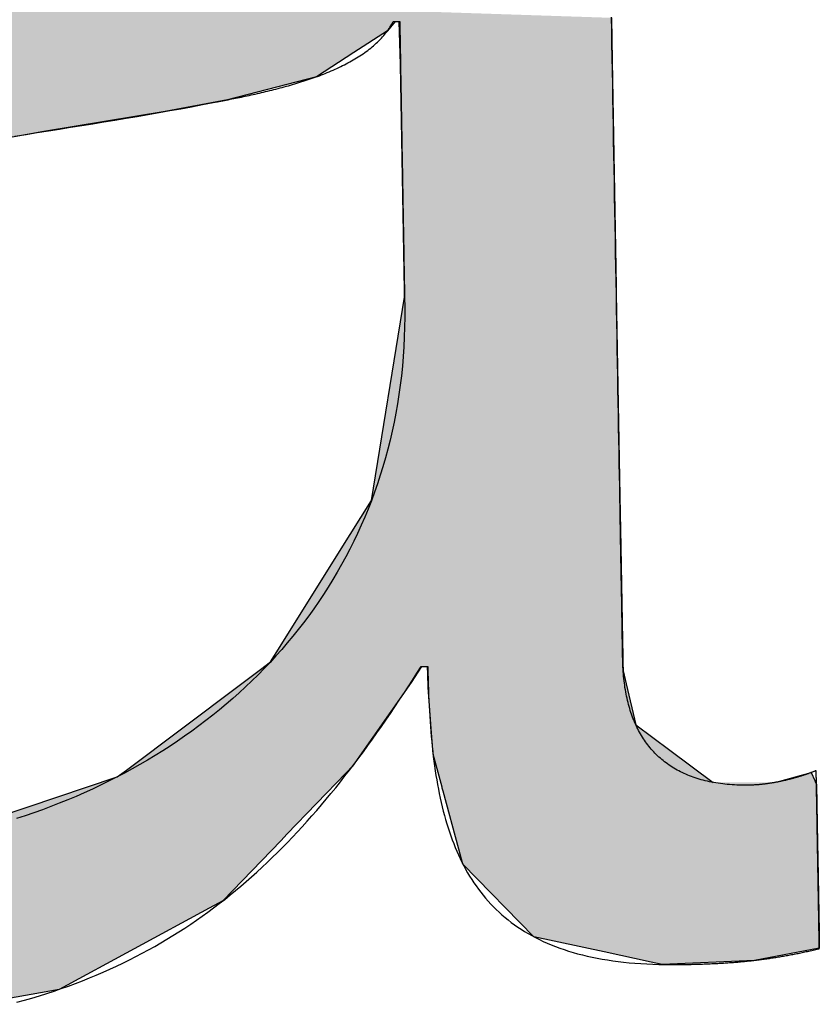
# Model space of a CAD drawing. Extents: x 562 to 7231, y 5567 to 12226.
# Tile 16 of 54: x 3399 to 3423, y 8059 to 8088. Entities that reach past the tile are written whole.
import ezdxf

# ---------------------------------------------------------------- set-up
doc = ezdxf.new("R2010")
doc.units = 0
doc.layers.get('0').update_dxf_attribs({"linetype": 'CONTINUOUS'})
doc.layers.add('LOGO', color=7, linetype='CONTINUOUS')

# ---------------------------------------------------------------- blocks, each defined once
blk = doc.blocks.new('*U40')
at = {"layer": 'LOGO', "color": 30, "linetype": 'CONTINUOUS'}
for p, q in [((43.009, 4.1285), (42.9745, 4.089)), ((43.0287, 3.9409), (43.0261, 4.1285)), ((43.9513, 4.1285), (43.9513, 3.9409)), ((42.9745, 4.089), (42.8257, 3.9965)), ((42.8257, 3.9965), (42.6612, 3.8942)), ((43.0287, 3.2064), (43.0287, 3.9409)), ((43.9513, 3.9409), (43.9513, 3.2064)), ((42.6612, 3.8942), (42.2718, 3.8005)), ((42.2718, 3.8005), (42.0008, 3.7545)), ((42.0008, 3.7545), (41.4701, 3.6761)), ((41.4701, 3.6761), (40.4232, 3.5081)), ((43.0287, 2.9576), (43.0287, 3.2064)), ((43.9513, 3.2064), (43.9513, 2.9576)), ((42.869, 2.0447), (43.0287, 2.9279)), ((43.0287, 2.9279), (43.0287, 2.9576)), ((43.9513, 2.9576), (43.9513, 2.9279)), ((43.9513, 2.9279), (43.9513, 2.0447)), ((42.7256, 1.8241), (42.869, 2.0447)), ((43.9513, 2.0447), (43.9513, 1.8241)), ((42.4603, 1.4159), (42.7256, 1.8241)), ((43.9513, 1.8241), (43.9513, 1.4159)), ((42.4168, 1.3489), (42.4603, 1.4159)), ((43.9513, 1.4159), (43.9519, 1.3489)), ((42.3731, 1.3173), (42.4168, 1.3489)), ((43.9519, 1.3489), (43.9522, 1.3173)), ((42.2787, 1.249), (42.3731, 1.3173)), ((43.0738, 1.3173), (43.0275, 1.249)), ((43.1016, 1.2837), (43.1011, 1.3173)), ((43.9522, 1.3173), (43.9525, 1.2837)), ((41.7812, 0.8891), (42.2787, 1.249)), ((43.0275, 1.249), (42.7668, 0.8891)), ((43.1025, 1.2259), (43.1016, 1.2837)), ((43.9525, 1.2837), (43.9649, 1.2259)), ((43.112, 1.0474), (43.1025, 1.2259)), ((43.9649, 1.2259), (44.0033, 1.0474)), ((43.1181, 0.9343), (43.112, 1.0474)), ((44.0033, 1.0474), (44.1494, 0.9343)), ((43.1545, 0.7905), (43.1181, 0.9343)), ((44.1494, 0.9343), (44.3353, 0.7905)), ((40.9106, 0.5972), (41.741, 0.86)), ((41.741, 0.86), (41.7812, 0.8891)), ((42.7378, 0.86), (42.4756, 0.5972)), ((42.7668, 0.8891), (42.7378, 0.86)), ((44.6268, 0.7905), (44.7641, 0.8261)), ((44.7641, 0.8261), (44.7787, 0.7905)), ((43.1555, 0.7866), (43.1545, 0.7905)), ((43.1588, 0.7734), (43.1555, 0.7866)), ((43.2233, 0.5186), (43.1588, 0.7734)), ((44.7787, 0.7905), (44.7803, 0.7866)), ((44.7803, 0.7866), (44.7857, 0.7734)), ((44.7857, 0.7734), (44.7857, 0.5186)), ((42.4493, 0.5708), (42.1915, 0.3124)), ((42.4756, 0.5972), (42.4493, 0.5708)), ((43.2399, 0.453), (43.2233, 0.5186)), ((44.7857, 0.5186), (44.7857, 0.453)), ((43.5432, 0.132), (43.2399, 0.453)), ((44.7857, 0.453), (44.7857, 0.132)), ((42.1915, 0.3124), (42.1307, 0.2809)), ((42.1307, 0.2809), (41.4713, -0.0612)), ((43.848, 0.0604), (43.5432, 0.132)), ((44.7857, 0.132), (44.7857, 0.0604)), ((44.0518, 0.0124), (43.848, 0.0604)), ((44.7857, 0.0604), (44.5022, 0.0124)), ((44.1001, 0.0011), (44.0518, 0.0124)), ((44.5022, 0.0124), (44.1001, 0.0011)), ((41.4713, -0.0612), (41.1114, -0.1199))]:
    blk.add_line(p, q, dxfattribs=at)
at = {"layer": 'LOGO', "color": 30, "linetype": 'CONTINUOUS', "extrusion": (0, 0, -1)}
for points in [[(-40.7292, 4.292), (-43.9513, 4.1285), (-39.933, 4.1285)], [(-39.933, 4.1285), (-42.9745, 4.089), (-39.7405, 4.089)], [(-39.933, 4.1285), (-43.009, 4.1285), (-42.9745, 4.089)], [(-43.0261, 4.1285), (-43.9513, 3.9409), (-43.0287, 3.9409)], [(-43.0261, 4.1285), (-43.9513, 4.1285), (-43.9513, 3.9409)], [(-39.7405, 4.089), (-42.8257, 3.9965), (-39.2899, 3.9965)], [(-39.7405, 4.089), (-42.9745, 4.089), (-42.8257, 3.9965)], [(-39.2899, 3.9965), (-42.6612, 3.8942), (-39.1234, 3.8942)], [(-39.2899, 3.9965), (-42.8257, 3.9965), (-42.6612, 3.8942)], [(-43.0287, 3.9409), (-43.9513, 3.2064), (-43.0287, 3.2064)], [(-43.0287, 3.9409), (-43.9513, 3.9409), (-43.9513, 3.2064)], [(-39.1234, 3.8942), (-42.2718, 3.8005), (-38.9709, 3.8005)], [(-39.1234, 3.8942), (-42.6612, 3.8942), (-42.2718, 3.8005)], [(-38.9709, 3.8005), (-42.0008, 3.7545), (-38.8961, 3.7545)], [(-38.9709, 3.8005), (-42.2718, 3.8005), (-42.0008, 3.7545)], [(-38.8961, 3.7545), (-41.4701, 3.6761), (-38.7684, 3.6761)], [(-38.8961, 3.7545), (-42.0008, 3.7545), (-41.4701, 3.6761)], [(-38.7684, 3.6761), (-41.4701, 3.6761), (-40.4232, 3.5081)], [(-43.0287, 3.2064), (-43.9513, 2.9576), (-43.0287, 2.9576)], [(-43.0287, 3.2064), (-43.9513, 3.2064), (-43.9513, 2.9576)], [(-43.0287, 2.9279), (-43.9513, 2.0447), (-42.869, 2.0447)], [(-43.0287, 2.9576), (-43.9513, 2.9279), (-43.0287, 2.9279)], [(-43.0287, 2.9576), (-43.9513, 2.9576), (-43.9513, 2.9279)], [(-43.0287, 2.9279), (-43.9513, 2.9279), (-43.9513, 2.0447)], [(-42.869, 2.0447), (-43.9513, 1.8241), (-42.7256, 1.8241)], [(-42.869, 2.0447), (-43.9513, 2.0447), (-43.9513, 1.8241)], [(-42.7256, 1.8241), (-43.9513, 1.4159), (-42.4603, 1.4159)], [(-42.7256, 1.8241), (-43.9513, 1.8241), (-43.9513, 1.4159)], [(-42.4603, 1.4159), (-43.9519, 1.3489), (-42.4168, 1.3489)], [(-42.4603, 1.4159), (-43.9513, 1.4159), (-43.9519, 1.3489)], [(-42.4168, 1.3489), (-43.9522, 1.3173), (-42.3731, 1.3173)], [(-42.4168, 1.3489), (-43.9519, 1.3489), (-43.9522, 1.3173)], [(-42.3731, 1.3173), (-43.0275, 1.249), (-42.2787, 1.249)], [(-42.3731, 1.3173), (-43.0738, 1.3173), (-43.0275, 1.249)], [(-43.1011, 1.3173), (-43.9525, 1.2837), (-43.1016, 1.2837)], [(-43.1011, 1.3173), (-43.9522, 1.3173), (-43.9525, 1.2837)], [(-42.2787, 1.249), (-42.7668, 0.8891), (-41.7812, 0.8891)], [(-42.2787, 1.249), (-43.0275, 1.249), (-42.7668, 0.8891)], [(-43.1016, 1.2837), (-43.9649, 1.2259), (-43.1025, 1.2259)], [(-43.1016, 1.2837), (-43.9525, 1.2837), (-43.9649, 1.2259)], [(-43.1025, 1.2259), (-44.0033, 1.0474), (-43.112, 1.0474)], [(-43.1025, 1.2259), (-43.9649, 1.2259), (-44.0033, 1.0474)], [(-43.112, 1.0474), (-44.1494, 0.9343), (-43.1181, 0.9343)], [(-43.112, 1.0474), (-44.0033, 1.0474), (-44.1494, 0.9343)], [(-43.1181, 0.9343), (-44.3353, 0.7905), (-43.1545, 0.7905)], [(-43.1181, 0.9343), (-44.1494, 0.9343), (-44.3353, 0.7905)], [(-41.741, 0.86), (-42.4756, 0.5972), (-40.9106, 0.5972)], [(-41.7812, 0.8891), (-42.7378, 0.86), (-41.741, 0.86)], [(-41.741, 0.86), (-42.7378, 0.86), (-42.4756, 0.5972)], [(-41.7812, 0.8891), (-42.7668, 0.8891), (-42.7378, 0.86)], [(-44.7641, 0.8261), (-44.7787, 0.7905), (-44.6268, 0.7905)], [(-43.1545, 0.7905), (-44.6114, 0.7866), (-43.1555, 0.7866)], [(-43.1545, 0.7905), (-44.3353, 0.7905), (-44.6114, 0.7866)], [(-43.1555, 0.7866), (-44.7857, 0.7734), (-43.1588, 0.7734)], [(-43.1555, 0.7866), (-44.7803, 0.7866), (-44.7857, 0.7734)], [(-43.1588, 0.7734), (-44.7857, 0.5186), (-43.2233, 0.5186)], [(-43.1588, 0.7734), (-44.7857, 0.7734), (-44.7857, 0.5186)], [(-44.6268, 0.7905), (-44.7803, 0.7866), (-44.6114, 0.7866)], [(-44.6268, 0.7905), (-44.7787, 0.7905), (-44.7803, 0.7866)], [(-38.3394, 0.5708), (-42.1915, 0.3124), (-38.5499, 0.3124)], [(-38.3394, 0.5708), (-42.4493, 0.5708), (-42.1915, 0.3124)], [(-40.9106, 0.5972), (-42.4493, 0.5708), (-40.152, 0.5708)], [(-40.9106, 0.5972), (-42.4756, 0.5972), (-42.4493, 0.5708)], [(-43.2233, 0.5186), (-44.7857, 0.453), (-43.2399, 0.453)], [(-43.2233, 0.5186), (-44.7857, 0.5186), (-44.7857, 0.453)], [(-43.2399, 0.453), (-44.7857, 0.132), (-43.5432, 0.132)], [(-43.2399, 0.453), (-44.7857, 0.453), (-44.7857, 0.132)], [(-38.5499, 0.3124), (-42.1307, 0.2809), (-38.5756, 0.2809)], [(-38.5499, 0.3124), (-42.1915, 0.3124), (-42.1307, 0.2809)], [(-38.5756, 0.2809), (-41.4713, -0.0612), (-39.3239, -0.0612)], [(-38.5756, 0.2809), (-42.1307, 0.2809), (-41.4713, -0.0612)], [(-43.5432, 0.132), (-44.7857, 0.0604), (-43.848, 0.0604)], [(-43.5432, 0.132), (-44.7857, 0.132), (-44.7857, 0.0604)], [(-43.848, 0.0604), (-44.5022, 0.0124), (-44.0518, 0.0124)], [(-43.848, 0.0604), (-44.7857, 0.0604), (-44.5022, 0.0124)], [(-44.0518, 0.0124), (-44.5022, 0.0124), (-44.1001, 0.0011)], [(-39.3239, -0.0612), (-41.4713, -0.0612), (-41.1114, -0.1199)]]:
    blk.add_solid(points, dxfattribs=at)
blk = doc.blocks.new('KLAUS')
at = {"layer": 'LOGO'}
for points in [[(41.2857, -0.1144, 0), (41.3192, -0.1058, 0), (41.3523, -0.0969, 0), (41.385, -0.0876, 0), (41.4174, -0.0781, 0), (41.4494, -0.0682, 0), (41.4811, -0.058, 0), (41.5125, -0.0474, 0), (41.5435, -0.0366, 0), (41.5742, -0.0254, 0), (41.6045, -0.0139, 0), (41.6345, -0.0021, 0), (41.6642, 0.0101, 0), (41.6936, 0.0225, 0), (41.7227, 0.0353, 0), (41.7515, 0.0484, 0), (41.78, 0.0618, 0), (41.8082, 0.0755, 0), (41.8361, 0.0895, 0), (41.8637, 0.1039, 0), (41.8911, 0.1185, 0), (41.9182, 0.1335, 0), (41.945, 0.1488, 0), (41.9715, 0.1644, 0), (41.9978, 0.1803, 0), (42.0238, 0.1965, 0), (42.0496, 0.213, 0), (42.0752, 0.2298, 0), (42.1005, 0.2469, 0), (42.1256, 0.2643, 0), (42.1504, 0.2821, 0), (42.175, 0.3001, 0), (42.1994, 0.3184, 0), (42.2236, 0.337, 0), (42.2476, 0.356, 0), (42.2714, 0.3752, 0), (42.295, 0.3947, 0), (42.3184, 0.4146, 0), (42.3416, 0.4347, 0), (42.3646, 0.4551, 0), (42.3874, 0.4758, 0), (42.4101, 0.4968, 0), (42.4326, 0.5181, 0), (42.455, 0.5397, 0), (42.4771, 0.5616, 0), (42.4992, 0.5838, 0), (42.5211, 0.6062, 0), (42.5428, 0.629, 0), (42.5644, 0.652, 0), (42.5859, 0.6753, 0), (42.6072, 0.6989, 0), (42.6284, 0.7228, 0), (42.6495, 0.747, 0), (42.6705, 0.7715, 0), (42.6914, 0.7962, 0), (42.7121, 0.8213, 0), (42.7328, 0.8466, 0), (42.7534, 0.8722, 0), (42.7739, 0.898, 0), (42.7943, 0.9242, 0), (42.8146, 0.9506, 0), (42.8349, 0.9773, 0), (42.855, 1.0043, 0), (42.8752, 1.0316, 0), (42.8952, 1.0591, 0), (42.9152, 1.0869, 0), (42.9352, 1.115, 0), (42.9551, 1.1433, 0), (42.975, 1.172, 0), (42.9949, 1.2008, 0), (43.0147, 1.23, 0), (43.0345, 1.2594, 0), (43.0542, 1.2891, 0), (43.0728, 1.3173, 0), (43.0729, 1.3173, 0), (43.0729, 1.3173, 0), (43.0729, 1.3173, 0), (43.073, 1.3173, 0), (43.0731, 1.3173, 0), (43.0732, 1.3173, 0), (43.0733, 1.3173, 0), (43.0734, 1.3173, 0), (43.0735, 1.3173, 0), (43.0737, 1.3173, 0), (43.0739, 1.3173, 0), (43.0741, 1.3173, 0), (43.0742, 1.3173, 0), (43.0745, 1.3173, 0), (43.0747, 1.3173, 0), (43.0749, 1.3173, 0), (43.0752, 1.3173, 0), (43.0754, 1.3173, 0), (43.0757, 1.3173, 0), (43.076, 1.3173, 0), (43.0763, 1.3173, 0), (43.0766, 1.3173, 0), (43.0769, 1.3173, 0), (43.0772, 1.3173, 0), (43.0776, 1.3173, 0), (43.0779, 1.3173, 0), (43.0783, 1.3173, 0), (43.0786, 1.3173, 0), (43.079, 1.3173, 0), (43.0794, 1.3173, 0), (43.0797, 1.3173, 0), (43.0801, 1.3173, 0), (43.0805, 1.3173, 0), (43.0809, 1.3173, 0), (43.0813, 1.3173, 0), (43.0817, 1.3173, 0), (43.0822, 1.3173, 0), (43.0826, 1.3173, 0), (43.083, 1.3173, 0), (43.0834, 1.3173, 0), (43.0839, 1.3173, 0), (43.0843, 1.3173, 0), (43.0847, 1.3173, 0), (43.0852, 1.3173, 0), (43.0856, 1.3173, 0), (43.086, 1.3173, 0), (43.0865, 1.3173, 0), (43.0869, 1.3173, 0), (43.0874, 1.3173, 0), (43.0878, 1.3173, 0), (43.0883, 1.3173, 0), (43.0887, 1.3173, 0), (43.0891, 1.3173, 0), (43.0896, 1.3173, 0), (43.09, 1.3173, 0), (43.0905, 1.3173, 0), (43.0909, 1.3173, 0), (43.0913, 1.3173, 0), (43.0917, 1.3173, 0), (43.0922, 1.3173, 0), (43.0926, 1.3173, 0), (43.093, 1.3173, 0), (43.0934, 1.3173, 0), (43.0938, 1.3173, 0), (43.0942, 1.3173, 0), (43.0946, 1.3173, 0), (43.095, 1.3173, 0), (43.0954, 1.3173, 0), (43.0957, 1.3173, 0), (43.0961, 1.3173, 0), (43.0965, 1.3173, 0), (43.0968, 1.3173, 0), (43.0972, 1.3173, 0), (43.0975, 1.3173, 0), (43.0978, 1.3173, 0), (43.0981, 1.3173, 0), (43.0984, 1.3173, 0), (43.0987, 1.3173, 0), (43.099, 1.3173, 0), (43.0993, 1.3173, 0), (43.0995, 1.3173, 0), (43.0998, 1.3173, 0), (43.1, 1.3173, 0), (43.1002, 1.3173, 0), (43.1004, 1.3173, 0), (43.1006, 1.3173, 0), (43.1008, 1.3173, 0), (43.101, 1.3173, 0), (43.1011, 1.3173, 0), (43.1013, 1.3173, 0), (43.1014, 1.3173, 0), (43.1015, 1.3173, 0), (43.1016, 1.3173, 0), (43.1017, 1.3173, 0), (43.1017, 1.3173, 0), (43.1018, 1.3173, 0), (43.1018, 1.3173, 0), (43.1018, 1.3116, 0), (43.1019, 1.2875, 0), (43.102, 1.2635, 0), (43.1023, 1.2397, 0), (43.1027, 1.2161, 0), (43.1031, 1.1927, 0), (43.1037, 1.1694, 0), (43.1044, 1.1463, 0), (43.1053, 1.1234, 0), (43.1062, 1.1006, 0), (43.1073, 1.0781, 0), (43.1086, 1.0557, 0), (43.1099, 1.0335, 0), (43.1114, 1.0115, 0), (43.1131, 0.9897, 0), (43.1149, 0.9681, 0), (43.1168, 0.9466, 0), (43.119, 0.9254, 0), (43.1212, 0.9043, 0), (43.1237, 0.8835, 0), (43.1263, 0.8628, 0), (43.1291, 0.8424, 0), (43.1321, 0.8221, 0), (43.1352, 0.8021, 0), (43.1386, 0.7822, 0), (43.1421, 0.7626, 0), (43.1459, 0.7431, 0), (43.1498, 0.7239, 0), (43.1539, 0.7049, 0), (43.1583, 0.6861, 0), (43.1628, 0.6675, 0), (43.1676, 0.6491, 0), (43.1726, 0.631, 0), (43.1778, 0.613, 0), (43.1833, 0.5953, 0), (43.189, 0.5778, 0), (43.1949, 0.5606, 0), (43.2011, 0.5435, 0), (43.2075, 0.5267, 0), (43.2141, 0.5102, 0), (43.221, 0.4938, 0), (43.2282, 0.4777, 0), (43.2356, 0.4618, 0), (43.2433, 0.4462, 0), (43.2513, 0.4308, 0), (43.2596, 0.4156, 0), (43.2681, 0.4007, 0), (43.2769, 0.386, 0), (43.286, 0.3716, 0), (43.2954, 0.3574, 0), (43.305, 0.3434, 0), (43.315, 0.3298, 0), (43.3253, 0.3163, 0), (43.3359, 0.3031, 0), (43.3468, 0.2902, 0), (43.358, 0.2775, 0), (43.3695, 0.2651, 0), (43.3814, 0.253, 0), (43.3936, 0.2411, 0), (43.4061, 0.2294, 0), (43.419, 0.2181, 0), (43.4322, 0.207, 0), (43.4457, 0.1962, 0), (43.4596, 0.1856, 0), (43.4738, 0.1753, 0), (43.4884, 0.1653, 0), (43.5034, 0.1556, 0), (43.5187, 0.1461, 0), (43.5344, 0.1369, 0), (43.5505, 0.128, 0), (43.5669, 0.1194, 0), (43.5838, 0.1111, 0), (43.601, 0.103, 0), (43.6186, 0.0953, 0), (43.6366, 0.0878, 0), (43.655, 0.0806, 0), (43.6738, 0.0737, 0), (43.693, 0.0671, 0), (43.7126, 0.0609, 0), (43.7326, 0.0549, 0), (43.7531, 0.0491, 0), (43.7739, 0.0437, 0), (43.7952, 0.0387, 0), (43.817, 0.0339, 0), (43.8391, 0.0294, 0), (43.8617, 0.0252, 0), (43.8848, 0.0213, 0), (43.9083, 0.0178, 0), (43.9322, 0.0145, 0), (43.9566, 0.0116, 0), (43.9815, 0.009, 0), (44.0068, 0.0067, 0), (44.0326, 0.0047, 0), (44.0589, 0.003, 0), (44.0856, 0.0017, 0), (44.1129, 0.0007, 0), (44.1406, 0, 0), (44.1688, -0.0004, 0), (44.1887, -0.0004, 0), (44.1963, -0.0004, 0), (44.2038, -0.0004, 0), (44.2113, -0.0004, 0), (44.2187, -0.0003, 0), (44.226, -0.0003, 0), (44.2332, -0.0002, 0), (44.2405, -0.0002, 0), (44.2476, -0.0001, 0), (44.2547, 0, 0), (44.2618, 0.0001, 0), (44.2687, 0.0002, 0), (44.2757, 0.0003, 0), (44.2826, 0.0004, 0), (44.2894, 0.0006, 0), (44.2962, 0.0007, 0), (44.3029, 0.0009, 0), (44.3096, 0.0011, 0), (44.3163, 0.0012, 0), (44.3229, 0.0014, 0), (44.3294, 0.0016, 0), (44.336, 0.0018, 0), (44.3424, 0.0021, 0), (44.3489, 0.0023, 0), (44.3553, 0.0026, 0), (44.3616, 0.0028, 0), (44.3679, 0.0031, 0), (44.3742, 0.0034, 0), (44.3804, 0.0037, 0), (44.3867, 0.004, 0), (44.3928, 0.0043, 0), (44.399, 0.0046, 0), (44.4051, 0.005, 0), (44.4112, 0.0053, 0), (44.4172, 0.0057, 0), (44.4232, 0.0061, 0), (44.4292, 0.0064, 0), (44.4352, 0.0069, 0), (44.4411, 0.0073, 0), (44.447, 0.0077, 0), (44.4529, 0.0081, 0), (44.4588, 0.0086, 0), (44.4647, 0.0091, 0), (44.4705, 0.0096, 0), (44.4763, 0.01, 0), (44.4821, 0.0106, 0), (44.4878, 0.0111, 0), (44.4936, 0.0116, 0), (44.4993, 0.0122, 0), (44.5051, 0.0127, 0), (44.5108, 0.0133, 0), (44.5165, 0.0139, 0), (44.5222, 0.0145, 0), (44.5279, 0.0151, 0), (44.5335, 0.0157, 0), (44.5392, 0.0164, 0), (44.5448, 0.0171, 0), (44.5505, 0.0177, 0), (44.5561, 0.0184, 0), (44.5618, 0.0191, 0), (44.5674, 0.0198, 0), (44.573, 0.0206, 0), (44.5787, 0.0213, 0), (44.5843, 0.0221, 0), (44.5899, 0.0229, 0), (44.5956, 0.0237, 0), (44.6012, 0.0245, 0), (44.6069, 0.0253, 0), (44.6125, 0.0261, 0), (44.6182, 0.027, 0), (44.6238, 0.0279, 0), (44.6295, 0.0287, 0), (44.6352, 0.0296, 0), (44.6409, 0.0306, 0), (44.6466, 0.0315, 0), (44.6523, 0.0324, 0), (44.658, 0.0334, 0), (44.6638, 0.0344, 0), (44.6695, 0.0354, 0), (44.6753, 0.0364, 0), (44.6811, 0.0374, 0), (44.6869, 0.0385, 0), (44.6927, 0.0396, 0), (44.6986, 0.0406, 0), (44.7044, 0.0417, 0), (44.7103, 0.0428, 0), (44.7162, 0.044, 0), (44.7222, 0.0451, 0), (44.7281, 0.0463, 0), (44.7341, 0.0475, 0), (44.7402, 0.0487, 0), (44.7462, 0.0499, 0), (44.7523, 0.0511, 0), (44.7584, 0.0524, 0), (44.7645, 0.0537, 0), (44.7707, 0.0549, 0), (44.7769, 0.0563, 0), (44.7832, 0.0576, 0), (44.7857, 0.0582, 0), (44.7857, 0.0587, 0), (44.7857, 0.0597, 0), (44.7857, 0.0612, 0), (44.7857, 0.0631, 0), (44.7857, 0.0654, 0), (44.7857, 0.0682, 0), (44.7857, 0.0714, 0), (44.7857, 0.075, 0), (44.7857, 0.079, 0), (44.7857, 0.0834, 0), (44.7857, 0.0882, 0), (44.7857, 0.0934, 0), (44.7857, 0.0989, 0), (44.7857, 0.1048, 0), (44.7857, 0.111, 0), (44.7857, 0.1175, 0), (44.7857, 0.1244, 0), (44.7857, 0.1316, 0), (44.7857, 0.139, 0), (44.7857, 0.1468, 0), (44.7857, 0.1549, 0), (44.7857, 0.1632, 0), (44.7857, 0.1718, 0), (44.7857, 0.1806, 0), (44.7857, 0.1897, 0), (44.7857, 0.199, 0), (44.7857, 0.2085, 0), (44.7857, 0.2183, 0), (44.7857, 0.2282, 0), (44.7857, 0.2383, 0), (44.7857, 0.2487, 0), (44.7857, 0.2592, 0), (44.7857, 0.2698, 0), (44.7857, 0.2806, 0), (44.7857, 0.2916, 0), (44.7857, 0.3027, 0), (44.7857, 0.3139, 0), (44.7857, 0.3252, 0), (44.7857, 0.3366, 0), (44.7857, 0.3481, 0), (44.7857, 0.3597, 0), (44.7857, 0.3714, 0), (44.7857, 0.3831, 0), (44.7857, 0.3949, 0), (44.7857, 0.4067, 0), (44.7857, 0.4186, 0), (44.7857, 0.4305, 0), (44.7857, 0.4424, 0), (44.7857, 0.4543, 0), (44.7857, 0.4662, 0), (44.7857, 0.478, 0), (44.7857, 0.4899, 0), (44.7857, 0.5017, 0), (44.7857, 0.5135, 0), (44.7857, 0.5252, 0), (44.7857, 0.5368, 0), (44.7857, 0.5484, 0), (44.7857, 0.5599, 0), (44.7857, 0.5713, 0), (44.7857, 0.5826, 0), (44.7857, 0.5937, 0), (44.7857, 0.6048, 0), (44.7857, 0.6157, 0), (44.7857, 0.6264, 0), (44.7857, 0.637, 0), (44.7857, 0.6474, 0), (44.7857, 0.6577, 0), (44.7857, 0.6678, 0), (44.7857, 0.6776, 0), (44.7857, 0.6873, 0), (44.7857, 0.6968, 0), (44.7857, 0.706, 0), (44.7857, 0.715, 0), (44.7857, 0.7237, 0), (44.7857, 0.7322, 0), (44.7857, 0.7405, 0), (44.7857, 0.7484, 0), (44.7857, 0.7561, 0), (44.7857, 0.7635, 0), (44.7857, 0.7705, 0), (44.7857, 0.7773, 0), (44.7857, 0.7837, 0), (44.7857, 0.7898, 0), (44.7857, 0.7955, 0), (44.7857, 0.8009, 0), (44.7857, 0.8059, 0), (44.7857, 0.8106, 0), (44.7857, 0.8149, 0), (44.7857, 0.8187, 0), (44.7857, 0.8222, 0), (44.7857, 0.8253, 0), (44.7857, 0.8279, 0), (44.7857, 0.8301, 0), (44.7857, 0.8318, 0), (44.7857, 0.8331, 0), (44.7857, 0.8339, 0), (44.7857, 0.8343, 0), (44.784, 0.8336, 0), (44.7817, 0.8327, 0), (44.7794, 0.8318, 0), (44.7771, 0.8309, 0), (44.7748, 0.83, 0), (44.7724, 0.8291, 0), (44.77, 0.8282, 0), (44.7675, 0.8274, 0), (44.7651, 0.8265, 0), (44.7626, 0.8256, 0), (44.7601, 0.8247, 0), (44.7576, 0.8238, 0), (44.755, 0.8229, 0), (44.7525, 0.822, 0), (44.7499, 0.8212, 0), (44.7472, 0.8203, 0), (44.7446, 0.8194, 0), (44.7419, 0.8185, 0), (44.7393, 0.8177, 0), (44.7366, 0.8168, 0), (44.7338, 0.8159, 0), (44.7311, 0.8151, 0), (44.7283, 0.8142, 0), (44.7255, 0.8134, 0), (44.7227, 0.8125, 0), (44.7199, 0.8117, 0), (44.7171, 0.8109, 0), (44.7142, 0.81, 0), (44.7114, 0.8092, 0), (44.7085, 0.8084, 0), (44.7056, 0.8076, 0), (44.7027, 0.8068, 0), (44.6997, 0.806, 0), (44.6968, 0.8052, 0), (44.6938, 0.8044, 0), (44.6908, 0.8036, 0), (44.6878, 0.8028, 0), (44.6848, 0.8021, 0), (44.6818, 0.8013, 0), (44.6788, 0.8006, 0), (44.6757, 0.7998, 0), (44.6726, 0.7991, 0), (44.6696, 0.7984, 0), (44.6665, 0.7976, 0), (44.6634, 0.7969, 0), (44.6603, 0.7962, 0), (44.6572, 0.7955, 0), (44.654, 0.7948, 0), (44.6509, 0.7941, 0), (44.6478, 0.7935, 0), (44.6446, 0.7928, 0), (44.6414, 0.7922, 0), (44.6383, 0.7915, 0), (44.6351, 0.7909, 0), (44.6319, 0.7903, 0), (44.6287, 0.7897, 0), (44.6255, 0.7891, 0), (44.6223, 0.7885, 0), (44.6191, 0.7879, 0), (44.6159, 0.7873, 0), (44.6126, 0.7868, 0), (44.6094, 0.7862, 0), (44.6062, 0.7857, 0), (44.6029, 0.7852, 0), (44.5997, 0.7846, 0), (44.5964, 0.7841, 0), (44.5932, 0.7837, 0), (44.5899, 0.7832, 0), (44.5867, 0.7827, 0), (44.5834, 0.7823, 0), (44.5802, 0.7818, 0), (44.5769, 0.7814, 0), (44.5737, 0.781, 0), (44.5704, 0.7806, 0), (44.5672, 0.7802, 0), (44.5639, 0.7799, 0), (44.5606, 0.7795, 0), (44.5574, 0.7792, 0), (44.5541, 0.7789, 0), (44.5509, 0.7786, 0), (44.5476, 0.7783, 0), (44.5444, 0.778, 0), (44.5411, 0.7777, 0), (44.5379, 0.7775, 0), (44.5347, 0.7772, 0), (44.5314, 0.777, 0), (44.5282, 0.7768, 0), (44.525, 0.7766, 0), (44.5218, 0.7765, 0), (44.5185, 0.7763, 0), (44.5153, 0.7762, 0), (44.5121, 0.7761, 0), (44.5089, 0.776, 0), (44.5058, 0.7759, 0), (44.5026, 0.7758, 0), (44.4994, 0.7758, 0), (44.4962, 0.7758, 0), (44.4931, 0.7757, 0), (44.4824, 0.7758, 0), (44.4714, 0.776, 0), (44.4604, 0.7763, 0), (44.4496, 0.7767, 0), (44.4389, 0.7773, 0), (44.4283, 0.778, 0), (44.4179, 0.7788, 0), (44.4076, 0.7798, 0), (44.3973, 0.7808, 0), (44.3872, 0.782, 0), (44.3773, 0.7834, 0), (44.3674, 0.7848, 0), (44.3577, 0.7864, 0), (44.348, 0.7881, 0), (44.3385, 0.7899, 0), (44.3291, 0.7918, 0), (44.3199, 0.7939, 0), (44.3107, 0.7961, 0), (44.3017, 0.7984, 0), (44.2927, 0.8008, 0), (44.2839, 0.8034, 0), (44.2753, 0.806, 0), (44.2667, 0.8088, 0), (44.2582, 0.8117, 0), (44.2499, 0.8147, 0), (44.2417, 0.8179, 0), (44.2336, 0.8212, 0), (44.2256, 0.8245, 0), (44.2177, 0.8281, 0), (44.21, 0.8317, 0), (44.2024, 0.8354, 0), (44.1948, 0.8393, 0), (44.1874, 0.8432, 0), (44.1802, 0.8473, 0), (44.173, 0.8515, 0), (44.1659, 0.8558, 0), (44.159, 0.8603, 0), (44.1522, 0.8648, 0), (44.1455, 0.8695, 0), (44.1389, 0.8743, 0), (44.1324, 0.8792, 0), (44.126, 0.8842, 0), (44.1198, 0.8893, 0), (44.1137, 0.8945, 0), (44.1077, 0.8999, 0), (44.1018, 0.9053, 0), (44.096, 0.9109, 0), (44.0903, 0.9165, 0), (44.0848, 0.9223, 0), (44.0793, 0.9282, 0), (44.074, 0.9342, 0), (44.0688, 0.9403, 0), (44.0637, 0.9466, 0), (44.0587, 0.9529, 0), (44.0538, 0.9593, 0), (44.0491, 0.9659, 0), (44.0445, 0.9725, 0), (44.0399, 0.9793, 0), (44.0355, 0.9862, 0), (44.0312, 0.9932, 0), (44.027, 1.0002, 0), (44.023, 1.0074, 0), (44.019, 1.0147, 0), (44.0152, 1.0221, 0), (44.0114, 1.0296, 0), (44.0078, 1.0372, 0), (44.0043, 1.0449, 0), (44.0009, 1.0528, 0), (43.9977, 1.0607, 0), (43.9945, 1.0687, 0), (43.9914, 1.0768, 0), (43.9885, 1.085, 0), (43.9857, 1.0934, 0), (43.983, 1.1018, 0), (43.9804, 1.1103, 0), (43.9779, 1.1189, 0), (43.9755, 1.1277, 0), (43.9732, 1.1365, 0), (43.9711, 1.1454, 0), (43.969, 1.1544, 0), (43.9671, 1.1636, 0), (43.9653, 1.1728, 0), (43.9636, 1.1821, 0), (43.962, 1.1915, 0), (43.9605, 1.201, 0), (43.9591, 1.2107, 0), (43.9579, 1.2204, 0), (43.9567, 1.2302, 0), (43.9557, 1.2401, 0), (43.9548, 1.2501, 0), (43.954, 1.2602, 0), (43.9532, 1.2703, 0), (43.9527, 1.2806, 0), (43.9522, 1.291, 0), (43.9518, 1.3014, 0), (43.9515, 1.312, 0), (43.9514, 1.3227, 0), (43.9513, 1.3321, 0), (43.9513, 1.3337, 0), (43.9513, 1.3377, 0), (43.9513, 1.3441, 0), (43.9513, 1.3529, 0), (43.9513, 1.3639, 0), (43.9513, 1.3772, 0), (43.9513, 1.3927, 0), (43.9513, 1.4104, 0), (43.9513, 1.4302, 0), (43.9513, 1.452, 0), (43.9513, 1.4758, 0), (43.9513, 1.5015, 0), (43.9513, 1.5292, 0), (43.9513, 1.5587, 0), (43.9513, 1.5899, 0), (43.9513, 1.623, 0), (43.9513, 1.6577, 0), (43.9513, 1.694, 0), (43.9513, 1.7319, 0), (43.9513, 1.7713, 0), (43.9513, 1.8123, 0), (43.9513, 1.8546, 0), (43.9513, 1.8984, 0), (43.9513, 1.9434, 0), (43.9513, 1.9898, 0), (43.9513, 2.0373, 0), (43.9513, 2.0861, 0), (43.9513, 2.1359, 0), (43.9513, 2.1869, 0), (43.9513, 2.2388, 0), (43.9513, 2.2917, 0), (43.9513, 2.3455, 0), (43.9513, 2.4002, 0), (43.9513, 2.4557, 0), (43.9513, 2.512, 0), (43.9513, 2.5689, 0), (43.9513, 2.6266, 0), (43.9513, 2.6848, 0), (43.9513, 2.7436, 0), (43.9513, 2.8029, 0), (43.9513, 2.8626, 0), (43.9513, 2.9228, 0), (43.9513, 2.9833, 0), (43.9513, 3.0441, 0), (43.9513, 3.1051, 0), (43.9513, 3.1663, 0), (43.9513, 3.2277, 0), (43.9513, 3.2892, 0), (43.9513, 3.3507, 0), (43.9513, 3.4122, 0), (43.9513, 3.4736, 0), (43.9513, 3.535, 0), (43.9513, 3.5961, 0), (43.9513, 3.6571, 0), (43.9513, 3.7178, 0), (43.9513, 3.7781, 0), (43.9513, 3.8381, 0), (43.9513, 3.8977, 0), (43.9513, 3.9567, 0), (43.9513, 4.0153, 0), (43.9513, 4.0733, 0), (43.9513, 4.1307, 0)], [(43.0287, 2.9279, 0), (43.0288, 2.8839, 0), (43.0281, 2.8402, 0), (43.0267, 2.7969, 0), (43.0246, 2.754, 0), (43.0217, 2.7114, 0), (43.0181, 2.6692, 0), (43.0138, 2.6273, 0), (43.0088, 2.5858, 0), (43.0031, 2.5446, 0), (42.9967, 2.5038, 0), (42.9896, 2.4634, 0), (42.9819, 2.4234, 0), (42.9735, 2.3837, 0), (42.9644, 2.3444, 0), (42.9546, 2.3054, 0), (42.9442, 2.2669, 0), (42.9332, 2.2287, 0), (42.9215, 2.1909, 0), (42.9092, 2.1535, 0), (42.8963, 2.1164, 0), (42.8827, 2.0798, 0), (42.8686, 2.0435, 0), (42.8538, 2.0076, 0), (42.8384, 1.9722, 0), (42.8225, 1.9371, 0), (42.8059, 1.9024, 0), (42.7888, 1.8681, 0), (42.7711, 1.8342, 0), (42.7528, 1.8007, 0), (42.734, 1.7675, 0), (42.7146, 1.7349, 0), (42.6947, 1.7026, 0), (42.6742, 1.6707, 0), (42.6532, 1.6392, 0), (42.6316, 1.6081, 0), (42.6096, 1.5775, 0), (42.587, 1.5472, 0), (42.5639, 1.5174, 0), (42.5404, 1.488, 0), (42.5163, 1.459, 0), (42.4917, 1.4304, 0), (42.4667, 1.4023, 0), (42.4412, 1.3745, 0), (42.4152, 1.3472, 0), (42.3887, 1.3204, 0), (42.3618, 1.2939, 0), (42.3344, 1.2679, 0), (42.3066, 1.2424, 0), (42.2784, 1.2172, 0), (42.2497, 1.1925, 0), (42.2206, 1.1683, 0), (42.1911, 1.1445, 0), (42.1612, 1.1211, 0), (42.1309, 1.0982, 0), (42.1001, 1.0757, 0), (42.069, 1.0537, 0), (42.0375, 1.0321, 0), (42.0056, 1.011, 0), (41.9734, 0.9903, 0), (41.9408, 0.9701, 0), (41.9078, 0.9503, 0), (41.8745, 0.931, 0), (41.8408, 0.9121, 0), (41.8068, 0.8938, 0), (41.7724, 0.8759, 0), (41.7378, 0.8584, 0), (41.7028, 0.8414, 0), (41.6675, 0.8249, 0), (41.6319, 0.8089, 0), (41.5959, 0.7933, 0), (41.5597, 0.7783, 0), (41.5232, 0.7636, 0), (41.4865, 0.7495, 0), (41.4494, 0.7359, 0), (41.4121, 0.7227, 0), (41.3745, 0.71, 0), (41.3367, 0.6978, 0), (41.2986, 0.6861, 0)], [(41.3439, 3.6582, 0), (41.3925, 3.6651, 0), (41.4412, 3.672, 0), (41.4898, 3.6789, 0), (41.5385, 3.6858, 0), (41.5871, 3.6927, 0), (41.6356, 3.6996, 0), (41.6841, 3.7066, 0), (41.7326, 3.7137, 0), (41.7809, 3.7208, 0), (41.8292, 3.728, 0), (41.8773, 3.7353, 0), (41.9253, 3.7427, 0), (41.9732, 3.7502, 0), (42.0209, 3.7578, 0), (42.0684, 3.7655, 0), (42.1158, 3.7734, 0), (42.1629, 3.7814, 0), (42.2099, 3.7896, 0), (42.2286, 3.7929, 0), (42.2362, 3.7942, 0), (42.2438, 3.7955, 0), (42.2516, 3.7969, 0), (42.2594, 3.7983, 0), (42.2673, 3.7997, 0), (42.2753, 3.8011, 0), (42.2834, 3.8026, 0), (42.2915, 3.8041, 0), (42.2998, 3.8056, 0), (42.308, 3.8071, 0), (42.3164, 3.8086, 0), (42.3248, 3.8102, 0), (42.3333, 3.8118, 0), (42.3418, 3.8134, 0), (42.3504, 3.8151, 0), (42.3591, 3.8167, 0), (42.3678, 3.8184, 0), (42.3765, 3.8202, 0), (42.3853, 3.822, 0), (42.3941, 3.8238, 0), (42.403, 3.8256, 0), (42.4119, 3.8275, 0), (42.4209, 3.8294, 0), (42.4298, 3.8313, 0), (42.4388, 3.8333, 0), (42.4479, 3.8353, 0), (42.4569, 3.8373, 0), (42.466, 3.8394, 0), (42.4751, 3.8415, 0), (42.4842, 3.8436, 0), (42.4933, 3.8458, 0), (42.5025, 3.8481, 0), (42.5116, 3.8503, 0), (42.5208, 3.8526, 0), (42.5299, 3.855, 0), (42.539, 3.8574, 0), (42.5482, 3.8598, 0), (42.5573, 3.8623, 0), (42.5665, 3.8648, 0), (42.5756, 3.8674, 0), (42.5847, 3.87, 0), (42.5938, 3.8727, 0), (42.6028, 3.8754, 0), (42.6119, 3.8782, 0), (42.6209, 3.8809, 0), (42.6299, 3.8838, 0), (42.6389, 3.8867, 0), (42.6478, 3.8897, 0), (42.6567, 3.8927, 0), (42.6656, 3.8957, 0), (42.6744, 3.8988, 0), (42.6832, 3.902, 0), (42.6919, 3.9052, 0), (42.7006, 3.9085, 0), (42.7092, 3.9118, 0), (42.7178, 3.9152, 0), (42.7263, 3.9187, 0), (42.7348, 3.9222, 0), (42.7432, 3.9257, 0), (42.7515, 3.9293, 0), (42.7598, 3.933, 0), (42.768, 3.9368, 0), (42.7761, 3.9406, 0), (42.7841, 3.9444, 0), (42.7921, 3.9483, 0), (42.8, 3.9523, 0), (42.8078, 3.9564, 0), (42.8155, 3.9605, 0), (42.8231, 3.9647, 0), (42.8307, 3.9689, 0), (42.8381, 3.9732, 0), (42.8455, 3.9776, 0), (42.8527, 3.9821, 0), (42.8598, 3.9866, 0), (42.8669, 3.9912, 0), (42.8738, 3.9958, 0), (42.8806, 4.0005, 0), (42.8873, 4.0053, 0), (42.8939, 4.0102, 0), (42.9004, 4.0152, 0), (42.9068, 4.0202, 0), (42.913, 4.0253, 0), (42.9191, 4.0304, 0), (42.925, 4.0357, 0), (42.9309, 4.041, 0), (42.9366, 4.0464, 0), (42.9422, 4.0518, 0), (42.9476, 4.0574, 0), (42.9529, 4.063, 0), (42.958, 4.0687, 0), (42.963, 4.0745, 0), (42.9678, 4.0804, 0), (42.9725, 4.0864, 0), (42.977, 4.0924, 0), (42.9814, 4.0985, 0), (42.9856, 4.1047, 0), (42.9897, 4.111, 0), (42.9936, 4.1174, 0), (42.9973, 4.1238, 0), (42.9998, 4.1285, 0), (42.9998, 4.1285, 0), (42.9998, 4.1285, 0), (42.9999, 4.1285, 0), (43, 4.1285, 0), (43, 4.1285, 0), (43.0001, 4.1285, 0), (43.0002, 4.1285, 0), (43.0004, 4.1285, 0), (43.0005, 4.1285, 0), (43.0007, 4.1285, 0), (43.0008, 4.1285, 0), (43.001, 4.1285, 0), (43.0012, 4.1285, 0), (43.0014, 4.1285, 0), (43.0016, 4.1285, 0), (43.0018, 4.1285, 0), (43.0021, 4.1285, 0), (43.0023, 4.1285, 0), (43.0026, 4.1285, 0), (43.0029, 4.1285, 0), (43.0032, 4.1285, 0), (43.0034, 4.1285, 0), (43.0038, 4.1285, 0), (43.0041, 4.1285, 0), (43.0044, 4.1285, 0), (43.0047, 4.1285, 0), (43.0051, 4.1285, 0), (43.0054, 4.1285, 0), (43.0058, 4.1285, 0), (43.0061, 4.1285, 0), (43.0065, 4.1285, 0), (43.0069, 4.1285, 0), (43.0072, 4.1285, 0), (43.0076, 4.1285, 0), (43.008, 4.1285, 0), (43.0084, 4.1285, 0), (43.0088, 4.1285, 0), (43.0092, 4.1285, 0), (43.0096, 4.1285, 0), (43.01, 4.1285, 0), (43.0105, 4.1285, 0), (43.0109, 4.1285, 0), (43.0113, 4.1285, 0), (43.0117, 4.1285, 0), (43.0122, 4.1285, 0), (43.0126, 4.1285, 0), (43.013, 4.1285, 0), (43.0134, 4.1285, 0), (43.0139, 4.1285, 0), (43.0143, 4.1285, 0), (43.0147, 4.1285, 0), (43.0152, 4.1285, 0), (43.0156, 4.1285, 0), (43.016, 4.1285, 0), (43.0165, 4.1285, 0), (43.0169, 4.1285, 0), (43.0173, 4.1285, 0), (43.0177, 4.1285, 0), (43.0182, 4.1285, 0), (43.0186, 4.1285, 0), (43.019, 4.1285, 0), (43.0194, 4.1285, 0), (43.0198, 4.1285, 0), (43.0202, 4.1285, 0), (43.0206, 4.1285, 0), (43.021, 4.1285, 0), (43.0214, 4.1285, 0), (43.0217, 4.1285, 0), (43.0221, 4.1285, 0), (43.0225, 4.1285, 0), (43.0228, 4.1285, 0), (43.0232, 4.1285, 0), (43.0235, 4.1285, 0), (43.0239, 4.1285, 0), (43.0242, 4.1285, 0), (43.0245, 4.1285, 0), (43.0248, 4.1285, 0), (43.0251, 4.1285, 0), (43.0254, 4.1285, 0), (43.0257, 4.1285, 0), (43.026, 4.1285, 0), (43.0263, 4.1285, 0), (43.0265, 4.1285, 0), (43.0267, 4.1285, 0), (43.027, 4.1285, 0), (43.0272, 4.1285, 0), (43.0274, 4.1285, 0), (43.0276, 4.1285, 0), (43.0278, 4.1285, 0), (43.0279, 4.1285, 0), (43.0281, 4.1285, 0), (43.0282, 4.1285, 0), (43.0283, 4.1285, 0), (43.0284, 4.1285, 0), (43.0285, 4.1285, 0), (43.0286, 4.1285, 0), (43.0287, 4.1285, 0), (43.0287, 4.1285, 0), (43.0287, 4.1285, 0), (43.0287, 4.1285, 0), (43.0287, 4.1283, 0), (43.0287, 4.1273, 0), (43.0287, 4.1257, 0), (43.0287, 4.1233, 0), (43.0287, 4.1204, 0), (43.0287, 4.1167, 0), (43.0287, 4.1125, 0), (43.0287, 4.1076, 0), (43.0287, 4.1021, 0), (43.0287, 4.0961, 0), (43.0287, 4.0895, 0), (43.0287, 4.0823, 0), (43.0287, 4.0745, 0), (43.0287, 4.0662, 0), (43.0287, 4.0575, 0), (43.0287, 4.0482, 0), (43.0287, 4.0384, 0), (43.0287, 4.0281, 0), (43.0287, 4.0174, 0), (43.0287, 4.0063, 0), (43.0287, 3.9947, 0), (43.0287, 3.9827, 0), (43.0287, 3.9702, 0), (43.0287, 3.9574, 0), (43.0287, 3.9443, 0), (43.0287, 3.9307, 0), (43.0287, 3.9168, 0), (43.0287, 3.9026, 0), (43.0287, 3.8881, 0), (43.0287, 3.8733, 0), (43.0287, 3.8581, 0), (43.0287, 3.8427, 0), (43.0287, 3.8271, 0), (43.0287, 3.8112, 0), (43.0287, 3.795, 0), (43.0287, 3.7786, 0), (43.0287, 3.7621, 0), (43.0287, 3.7453, 0), (43.0287, 3.7284, 0), (43.0287, 3.7113, 0), (43.0287, 3.6941, 0), (43.0287, 3.6767, 0), (43.0287, 3.6592, 0), (43.0287, 3.6416, 0), (43.0287, 3.6239, 0), (43.0287, 3.6061, 0), (43.0287, 3.5883, 0), (43.0287, 3.5704, 0), (43.0287, 3.5525, 0), (43.0287, 3.5346, 0), (43.0287, 3.5167, 0), (43.0287, 3.4987, 0), (43.0287, 3.4809, 0), (43.0287, 3.463, 0), (43.0287, 3.4452, 0), (43.0287, 3.4274, 0), (43.0287, 3.4098, 0), (43.0287, 3.3922, 0), (43.0287, 3.3748, 0), (43.0287, 3.3574, 0), (43.0287, 3.3402, 0), (43.0287, 3.3232, 0), (43.0287, 3.3063, 0), (43.0287, 3.2896, 0), (43.0287, 3.2731, 0), (43.0287, 3.2568, 0), (43.0287, 3.2407, 0), (43.0287, 3.2248, 0), (43.0287, 3.2092, 0), (43.0287, 3.1939, 0), (43.0287, 3.1789, 0), (43.0287, 3.1641, 0), (43.0287, 3.1497, 0), (43.0287, 3.1356, 0), (43.0287, 3.1218, 0), (43.0287, 3.1083, 0), (43.0287, 3.0953, 0), (43.0287, 3.0826, 0), (43.0287, 3.0703, 0), (43.0287, 3.0584, 0), (43.0287, 3.0469, 0), (43.0287, 3.0359, 0), (43.0287, 3.0253, 0), (43.0287, 3.0152, 0), (43.0287, 3.0055, 0), (43.0287, 2.9964, 0), (43.0287, 2.9877, 0), (43.0287, 2.9796, 0), (43.0287, 2.972, 0), (43.0287, 2.965, 0), (43.0287, 2.9585, 0), (43.0287, 2.9526, 0), (43.0287, 2.9473, 0), (43.0287, 2.9426, 0), (43.0287, 2.9386, 0), (43.0287, 2.9351, 0), (43.0287, 2.9323, 0), (43.0287, 2.9302, 0), (43.0287, 2.9288, 0), (43.0287, 2.928, 0), (43.0287, 2.9279, 0), (43.0287, 2.9279, 0), (43.0287, 2.9279, 0), (43.0287, 2.9279, 0), (43.0287, 2.9279, 0), (43.0287, 2.9279, 0), (43.0287, 2.9279, 0), (43.0287, 2.9279, 0), (43.0287, 2.9279, 0), (43.0287, 2.9279, 0), (43.0287, 2.9279, 0), (43.0287, 2.9279, 0), (43.0287, 2.9279, 0), (43.0287, 2.9279, 0), (43.0287, 2.9279, 0), (43.0287, 2.9279, 0), (43.0287, 2.9279, 0), (43.0287, 2.9279, 0), (43.0287, 2.9279, 0), (43.0287, 2.9279, 0), (43.0287, 2.9279, 0), (43.0287, 2.9279, 0), (43.0287, 2.9279, 0), (43.0287, 2.9279, 0), (43.0287, 2.9279, 0), (43.0287, 2.9279, 0), (43.0287, 2.9279, 0), (43.0287, 2.9279, 0), (43.0287, 2.9279, 0), (43.0287, 2.9279, 0), (43.0287, 2.9279, 0), (43.0287, 2.9279, 0), (43.0287, 2.9279, 0), (43.0287, 2.9279, 0), (43.0287, 2.9279, 0), (43.0287, 2.9279, 0), (43.0287, 2.9279, 0), (43.0287, 2.9279, 0), (43.0287, 2.9279, 0), (43.0287, 2.9279, 0), (43.0287, 2.9279, 0), (43.0287, 2.9279, 0), (43.0287, 2.9279, 0), (43.0287, 2.9279, 0), (43.0287, 2.9279, 0), (43.0287, 2.9279, 0), (43.0287, 2.9279, 0), (43.0287, 2.9279, 0), (43.0287, 2.9279, 0), (43.0287, 2.9279, 0), (43.0287, 2.9279, 0), (43.0287, 2.9279, 0), (43.0287, 2.9279, 0), (43.0287, 2.9279, 0), (43.0287, 2.9279, 0), (43.0287, 2.9279, 0), (43.0287, 2.9279, 0), (43.0287, 2.9279, 0), (43.0287, 2.9279, 0), (43.0287, 2.9279, 0), (43.0287, 2.9279, 0), (43.0287, 2.9279, 0), (43.0287, 2.9279, 0), (43.0287, 2.9279, 0), (43.0287, 2.9279, 0), (43.0287, 2.9279, 0), (43.0287, 2.9279, 0), (43.0287, 2.9279, 0), (43.0287, 2.9279, 0), (43.0287, 2.9279, 0), (43.0287, 2.9279, 0), (43.0287, 2.9279, 0), (43.0287, 2.9279, 0), (43.0287, 2.9279, 0), (43.0287, 2.9279, 0), (43.0287, 2.9279, 0), (43.0287, 2.9279, 0), (43.0287, 2.9279, 0), (43.0287, 2.9279, 0), (43.0287, 2.9279, 0), (43.0287, 2.9279, 0), (43.0287, 2.9279, 0), (43.0287, 2.9279, 0), (43.0287, 2.9279, 0), (43.0287, 2.9279, 0), (43.0287, 2.9279, 0), (43.0287, 2.9279, 0), (43.0287, 2.9279, 0), (43.0287, 2.9279, 0), (43.0287, 2.9279, 0), (43.0287, 2.9279, 0), (43.0287, 2.9279, 0), (43.0287, 2.9279, 0), (43.0287, 2.9279, 0), (43.0287, 2.9279, 0), (43.0287, 2.9279, 0), (43.0287, 2.9279, 0), (43.0287, 2.9279, 0), (43.0287, 2.9279, 0), (43.0287, 2.9279, 0), (43.0287, 2.9279, 0)]]:
    blk.add_polyline3d(points, dxfattribs=at)
at = {"layer": 'LOGO', "color": 30, "linetype": 'CONTINUOUS'}
blk.add_blockref('*U40', (0, 0), dxfattribs=at)

msp = doc.modelspace()

# ---------------------------------------------------------------- block references
at = {"xscale": 6.929133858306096, "yscale": 6.929133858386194, "zscale": 6.929133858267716, "rotation": 0.9999999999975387}
msp.add_blockref('KLAUS', (3113, 8054.426), dxfattribs=at)

doc.saveas('drawing.dxf')
